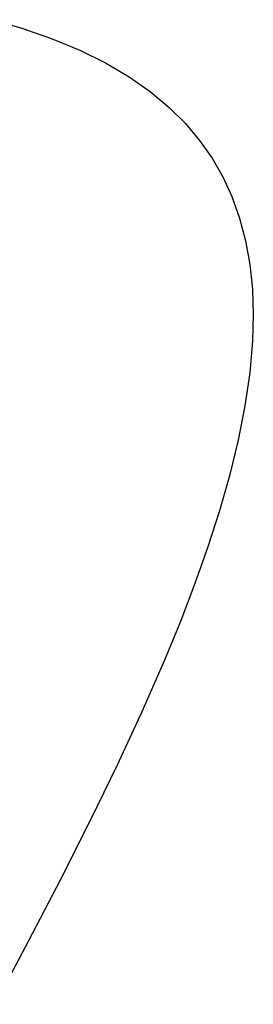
# Model space of a CAD drawing. Header units: millimetres. Extents: x 19 to 819, y 19 to 629.
# Tile 23 of 32: x 575 to 583, y 383 to 415. Entities that reach past the tile are written whole.
import ezdxf

# ---------------------------------------------------------------- set-up
doc = ezdxf.new("R2010")
doc.units = ezdxf.units.MM
doc.header["$LTSCALE"] = 3

# ---------------------------------------------------------------- blocks, each defined once
blk = doc.blocks.new('SW_BROKEN_VIEW_1')
at = {"color": 0}
for p, q in [((101.193, -90.298), (102.169, -90.577)), ((102.169, -90.577), (103.153, -90.916)), ((103.153, -90.916), (104.06, -91.291)), ((104.06, -91.291), (104.893, -91.704)), ((104.893, -91.704), (105.652, -92.152)), ((105.652, -92.152), (106.34, -92.636)), ((106.34, -92.636), (106.959, -93.154)), ((106.959, -93.154), (107.48, -93.674)), ((107.48, -93.674), (107.942, -94.223)), ((107.942, -94.223), (108.346, -94.803)), ((108.346, -94.803), (108.694, -95.411)), ((108.694, -95.411), (108.987, -96.047)), ((108.987, -96.047), (109.24, -96.753)), ((109.24, -96.753), (109.434, -97.489)), ((109.434, -97.489), (109.572, -98.256)), ((109.572, -98.256), (109.654, -99.052)), ((109.654, -99.052), (109.684, -99.877)), ((109.684, -99.877), (109.661, -100.731)), ((109.661, -100.731), (109.571, -101.773)), ((109.571, -101.773), (109.414, -102.853)), ((109.414, -102.853), (109.194, -103.97)), ((109.194, -103.97), (108.912, -105.122)), ((108.912, -105.122), (108.587, -106.259)), ((108.587, -106.259), (108.212, -107.427)), ((108.212, -107.427), (107.787, -108.626)), ((107.787, -108.626), (107.317, -109.854)), ((107.317, -109.854), (106.802, -111.111)), ((106.802, -111.111), (106.066, -112.799)), ((106.066, -112.799), (105.265, -114.533)), ((105.265, -114.533), (104.404, -116.31)), ((104.404, -116.31), (103.42, -118.262)), ((103.42, -118.262), (102.381, -120.26)), ((102.381, -120.26), (101.292, -122.301))]:
    blk.add_line(p, q, dxfattribs=at)

msp = doc.modelspace()

# ---------------------------------------------------------------- block references
at = {"color": 7, "linetype": 'Continuous'}
msp.add_blockref('SW_BROKEN_VIEW_1', (472.991, 505.096), dxfattribs=at)

doc.saveas('drawing.dxf')
